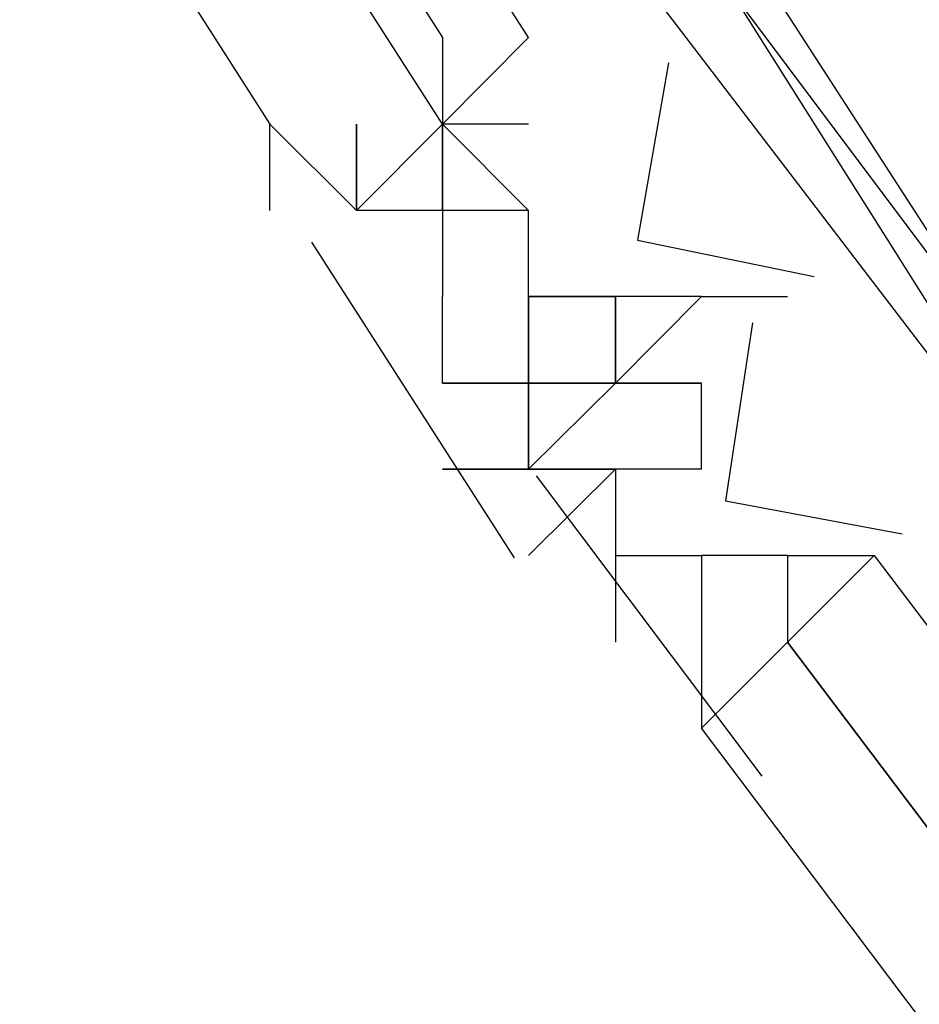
# Model space of a CAD drawing. Header units: feet. Extents: x -79 to 198, y -22 to 181.
# Tile 37 of 256: x 25.255 to 25.394, y 25.068 to 25.221. Entities that reach past the tile are written whole.
import ezdxf

# ---------------------------------------------------------------- set-up
doc = ezdxf.new("R2010")
doc.units = ezdxf.units.FT
doc.layers.add('A-LINEA', color=7, linetype='CONTINUOUS')

msp = doc.modelspace()

# ---------------------------------------------------------------- linework, layer by layer
at = {"layer": 'A-LINEA'}
for p, q in [((25.32, 25.2178), (25.32, 25.2178)), ((25.32, 25.2178), (25.32, 25.2178)), ((25.3333, 25.2178), (25.3333, 25.2178)), ((25.3333, 25.2178), (25.3333, 25.2178)), ((25.3333, 25.2178), (25.3333, 25.2178)), ((25.3333, 25.2178), (25.3333, 25.2178)), ((25.3333, 25.2178), (25.3333, 25.2178)), ((25.3333, 25.2178), (25.3333, 25.2178)), ((25.3333, 25.2178), (25.3333, 25.2178)), ((25.3333, 25.2178), (25.3333, 25.2178)), ((25.3333, 25.2178), (25.3333, 25.2178)), ((25.3333, 25.2178), (25.3333, 25.2178)), ((25.3333, 25.2178), (25.3333, 25.2178)), ((25.3333, 25.2178), (25.3333, 25.2178)), ((25.3333, 25.2178), (25.3333, 25.2178)), ((25.3333, 25.2178), (25.3333, 25.2178)), ((25.3333, 25.2178), (25.3333, 25.2178)), ((25.3333, 25.2178), (25.3333, 25.2178)), ((25.3333, 25.2178), (25.3333, 25.2178)), ((25.3333, 25.2178), (25.3333, 25.2178)), ((25.2933, 25.1911), (25.2933, 25.2044)), ((25.2933, 25.1911), (25.2933, 25.2044)), ((25.3067, 25.2044), (25.3067, 25.1911)), ((25.3067, 25.2044), (25.3067, 25.2044)), ((25.3067, 25.2044), (25.3067, 25.2044)), ((25.3067, 25.2044), (25.3067, 25.2044)), ((25.3067, 25.2044), (25.3067, 25.2044)), ((25.3067, 25.2044), (25.3067, 25.2044)), ((25.3067, 25.1911), (25.3067, 25.2044)), ((25.3067, 25.2044), (25.3067, 25.2044)), ((25.3067, 25.2044), (25.3067, 25.2044)), ((25.3067, 25.2044), (25.3067, 25.1911)), ((25.3067, 25.2044), (25.3067, 25.2044)), ((25.3067, 25.2044), (25.3067, 25.2044)), ((25.3067, 25.2044), (25.3067, 25.2044)), ((25.3067, 25.2044), (25.3067, 25.2044)), ((25.3067, 25.2044), (25.3067, 25.2044)), ((25.3067, 25.1911), (25.3067, 25.2044)), ((25.3067, 25.2044), (25.3067, 25.2044)), ((25.3067, 25.2044), (25.3067, 25.2044)), ((25.32, 25.2044), (25.32, 25.2044)), ((25.32, 25.2044), (25.32, 25.2044)), ((25.3333, 25.2044), (25.32, 25.2044)), ((25.3333, 25.2044), (25.32, 25.2044)), ((25.32, 25.2044), (25.32, 25.2044)), ((25.32, 25.2044), (25.32, 25.2044)), ((25.32, 25.2044), (25.32, 25.2044)), ((25.32, 25.2044), (25.32, 25.2044)), ((25.3333, 25.1911), (25.32, 25.2044)), ((25.32, 25.2044), (25.32, 25.2044)), ((25.32, 25.2044), (25.32, 25.2044)), ((25.32, 25.2044), (25.32, 25.1911)), ((25.32, 25.2044), (25.32, 25.2044)), ((25.32, 25.2044), (25.32, 25.2044)), ((25.32, 25.2044), (25.32, 25.1911)), ((25.32, 25.2044), (25.32, 25.1911)), ((25.32, 25.2044), (25.32, 25.2044)), ((25.32, 25.2044), (25.32, 25.2044)), ((25.32, 25.2044), (25.32, 25.2044)), ((25.32, 25.2044), (25.32, 25.2044)), ((25.3333, 25.2044), (25.32, 25.2044)), ((25.3333, 25.2044), (25.32, 25.2044)), ((25.32, 25.2044), (25.32, 25.2044)), ((25.32, 25.2044), (25.32, 25.2044)), ((25.32, 25.2044), (25.32, 25.2044)), ((25.32, 25.2044), (25.32, 25.2044)), ((25.3333, 25.1911), (25.32, 25.2044)), ((25.32, 25.2044), (25.32, 25.2044)), ((25.32, 25.2044), (25.32, 25.2044)), ((25.32, 25.2044), (25.32, 25.1911)), ((25.32, 25.2044), (25.32, 25.2044)), ((25.32, 25.2044), (25.32, 25.2044)), ((25.32, 25.2044), (25.32, 25.1911)), ((25.32, 25.2044), (25.32, 25.1911)), ((25.32, 25.2044), (25.32, 25.2044)), ((25.32, 25.2044), (25.32, 25.2044)), ((25.3333, 25.2044), (25.3333, 25.2044)), ((25.3333, 25.2044), (25.3333, 25.2044)), ((25.3333, 25.2044), (25.3333, 25.2044)), ((25.3333, 25.2044), (25.3333, 25.2044)), ((25.3333, 25.2044), (25.3333, 25.2044)), ((25.3333, 25.2044), (25.3333, 25.2044)), ((25.3333, 25.2044), (25.3333, 25.2044)), ((25.3333, 25.2044), (25.3333, 25.2044)), ((25.3333, 25.2044), (25.3333, 25.2044)), ((25.3333, 25.2044), (25.3333, 25.2044)), ((25.3333, 25.2044), (25.3333, 25.2044)), ((25.3333, 25.2044), (25.3333, 25.2044)), ((25.3333, 25.2044), (25.3333, 25.2044)), ((25.3333, 25.2044), (25.3333, 25.2044)), ((25.3333, 25.2044), (25.3333, 25.2044)), ((25.3333, 25.2044), (25.3333, 25.2044)), ((25.3333, 25.2044), (25.3333, 25.2044)), ((25.3333, 25.2044), (25.3333, 25.2044)), ((25.2933, 25.1911), (25.2933, 25.1911)), ((25.2933, 25.1911), (25.2933, 25.1911)), ((25.3067, 25.1911), (25.3067, 25.1911)), ((25.32, 25.1911), (25.3067, 25.1911)), ((25.32, 25.1911), (25.3067, 25.1911)), ((25.3067, 25.1911), (25.3067, 25.1911)), ((25.3067, 25.1911), (25.3067, 25.1911)), ((25.3067, 25.1911), (25.3067, 25.1911)), ((25.3067, 25.1911), (25.3067, 25.1911)), ((25.3067, 25.1911), (25.3067, 25.1911)), ((25.3067, 25.1911), (25.3067, 25.1911)), ((25.3067, 25.1911), (25.3067, 25.1911)), ((25.3067, 25.1911), (25.3067, 25.1911)), ((25.3067, 25.1911), (25.3067, 25.1911)), ((25.3067, 25.1911), (25.3067, 25.1911)), ((25.3067, 25.1911), (25.3067, 25.1911)), ((25.3067, 25.1911), (25.3067, 25.1911)), ((25.32, 25.1911), (25.3067, 25.1911)), ((25.32, 25.1911), (25.3067, 25.1911)), ((25.3067, 25.1911), (25.3067, 25.1911)), ((25.3067, 25.1911), (25.3067, 25.1911)), ((25.3067, 25.1911), (25.3067, 25.1911)), ((25.3067, 25.1911), (25.3067, 25.1911)), ((25.3067, 25.1911), (25.3067, 25.1911)), ((25.3067, 25.1911), (25.3067, 25.1911)), ((25.3067, 25.1911), (25.3067, 25.1911)), ((25.3067, 25.1911), (25.3067, 25.1911)), ((25.3067, 25.1911), (25.3067, 25.1911)), ((25.3067, 25.1911), (25.3067, 25.1911)), ((25.3067, 25.1911), (25.3067, 25.1911)), ((25.32, 25.1911), (25.32, 25.1911)), ((25.32, 25.1911), (25.32, 25.1778)), ((25.3333, 25.1911), (25.32, 25.1911)), ((25.32, 25.1911), (25.32, 25.1911)), ((25.32, 25.1911), (25.32, 25.1911)), ((25.32, 25.1911), (25.32, 25.1911)), ((25.32, 25.1911), (25.32, 25.1911)), ((25.32, 25.1911), (25.32, 25.1911)), ((25.32, 25.1911), (25.32, 25.1911)), ((25.32, 25.1911), (25.32, 25.1911)), ((25.32, 25.1911), (25.32, 25.1911)), ((25.32, 25.1911), (25.32, 25.1911)), ((25.32, 25.1911), (25.32, 25.1911)), ((25.32, 25.1911), (25.32, 25.1911)), ((25.32, 25.1911), (25.32, 25.1911)), ((25.32, 25.1911), (25.32, 25.1911)), ((25.32, 25.1911), (25.32, 25.1911)), ((25.32, 25.1911), (25.32, 25.1911)), ((25.3333, 25.1911), (25.32, 25.1911)), ((25.3333, 25.1911), (25.32, 25.1911)), ((25.32, 25.1911), (25.32, 25.1911)), ((25.32, 25.1911), (25.32, 25.1911)), ((25.32, 25.1911), (25.32, 25.1911)), ((25.32, 25.1911), (25.32, 25.1911)), ((25.32, 25.1911), (25.32, 25.1911)), ((25.32, 25.1911), (25.32, 25.1911)), ((25.32, 25.1911), (25.32, 25.1778)), ((25.3333, 25.1911), (25.32, 25.1911)), ((25.32, 25.1911), (25.32, 25.1911)), ((25.32, 25.1911), (25.32, 25.1911)), ((25.32, 25.1911), (25.32, 25.1911)), ((25.32, 25.1911), (25.32, 25.1911)), ((25.32, 25.1911), (25.32, 25.1911)), ((25.32, 25.1911), (25.32, 25.1911)), ((25.32, 25.1911), (25.32, 25.1911)), ((25.32, 25.1911), (25.32, 25.1911)), ((25.32, 25.1911), (25.32, 25.1911)), ((25.32, 25.1911), (25.32, 25.1911)), ((25.32, 25.1911), (25.32, 25.1911)), ((25.32, 25.1911), (25.32, 25.1911)), ((25.32, 25.1911), (25.32, 25.1911)), ((25.32, 25.1911), (25.32, 25.1911)), ((25.32, 25.1911), (25.32, 25.1911)), ((25.3333, 25.1911), (25.32, 25.1911)), ((25.3333, 25.1911), (25.32, 25.1911)), ((25.32, 25.1911), (25.32, 25.1911)), ((25.32, 25.1911), (25.32, 25.1911)), ((25.32, 25.1911), (25.32, 25.1911)), ((25.32, 25.1911), (25.32, 25.1911)), ((25.32, 25.1911), (25.32, 25.1911)), ((25.3333, 25.1911), (25.3333, 25.1911)), ((25.3333, 25.1911), (25.3333, 25.1911)), ((25.3333, 25.1911), (25.3333, 25.1911)), ((25.3333, 25.1911), (25.3333, 25.1911)), ((25.3333, 25.1911), (25.3333, 25.1911)), ((25.3333, 25.1778), (25.3333, 25.1911)), ((25.3333, 25.1911), (25.3333, 25.1911)), ((25.3333, 25.1911), (25.3333, 25.1911)), ((25.3333, 25.1911), (25.3333, 25.1911)), ((25.3333, 25.1911), (25.3333, 25.1911)), ((25.3333, 25.1911), (25.3333, 25.1911)), ((25.3333, 25.1911), (25.3333, 25.1911)), ((25.3333, 25.1911), (25.3333, 25.1911)), ((25.3333, 25.1778), (25.3333, 25.1911)), ((25.3333, 25.1911), (25.3333, 25.1911)), ((25.3333, 25.1911), (25.3333, 25.1911)), ((25.3311, 25.1374), (25.2998, 25.1862)), ((25.3311, 25.1374), (25.2998, 25.1862)), ((25.3067, 25.1778), (25.3067, 25.1778)), ((25.3067, 25.1778), (25.3067, 25.1778)), ((25.32, 25.1778), (25.32, 25.1778)), ((25.32, 25.1778), (25.32, 25.1778)), ((25.32, 25.1778), (25.32, 25.1778)), ((25.32, 25.1778), (25.32, 25.1778)), ((25.32, 25.1778), (25.32, 25.1778)), ((25.32, 25.1778), (25.32, 25.1778)), ((25.32, 25.1778), (25.32, 25.1778)), ((25.32, 25.1778), (25.32, 25.1778)), ((25.32, 25.1778), (25.32, 25.1778)), ((25.32, 25.1778), (25.32, 25.1778)), ((25.32, 25.1778), (25.32, 25.1778)), ((25.32, 25.1778), (25.32, 25.1778)), ((25.32, 25.1778), (25.32, 25.1778)), ((25.32, 25.1778), (25.32, 25.1778)), ((25.32, 25.1778), (25.32, 25.1778)), ((25.32, 25.1778), (25.32, 25.1778)), ((25.32, 25.1778), (25.32, 25.1778)), ((25.32, 25.1644), (25.32, 25.1778)), ((25.32, 25.1778), (25.32, 25.1778)), ((25.32, 25.1778), (25.32, 25.1778)), ((25.32, 25.1644), (25.32, 25.1778)), ((25.32, 25.1778), (25.32, 25.1778)), ((25.32, 25.1778), (25.32, 25.1778)), ((25.32, 25.1778), (25.32, 25.1778)), ((25.32, 25.1778), (25.32, 25.1778)), ((25.32, 25.1778), (25.32, 25.1778)), ((25.32, 25.1778), (25.32, 25.1778)), ((25.32, 25.1778), (25.32, 25.1778)), ((25.32, 25.1778), (25.32, 25.1778)), ((25.32, 25.1778), (25.32, 25.1778)), ((25.32, 25.1778), (25.32, 25.1778)), ((25.32, 25.1778), (25.32, 25.1778)), ((25.32, 25.1778), (25.32, 25.1778)), ((25.32, 25.1778), (25.32, 25.1778)), ((25.32, 25.1778), (25.32, 25.1778)), ((25.32, 25.1778), (25.32, 25.1778)), ((25.32, 25.1778), (25.32, 25.1778)), ((25.32, 25.1778), (25.32, 25.1778)), ((25.32, 25.1778), (25.32, 25.1778)), ((25.32, 25.1778), (25.32, 25.1778)), ((25.32, 25.1778), (25.32, 25.1778)), ((25.32, 25.1778), (25.32, 25.1778)), ((25.32, 25.1778), (25.32, 25.1778)), ((25.32, 25.1778), (25.32, 25.1778)), ((25.32, 25.1778), (25.32, 25.1778)), ((25.32, 25.1778), (25.32, 25.1778)), ((25.32, 25.1778), (25.32, 25.1778)), ((25.32, 25.1778), (25.32, 25.1778)), ((25.32, 25.1778), (25.32, 25.1778)), ((25.32, 25.1778), (25.32, 25.1778)), ((25.32, 25.1778), (25.32, 25.1778)), ((25.32, 25.1778), (25.32, 25.1778)), ((25.32, 25.1778), (25.32, 25.1778)), ((25.32, 25.1778), (25.32, 25.1778)), ((25.32, 25.1644), (25.32, 25.1778)), ((25.32, 25.1778), (25.32, 25.1778)), ((25.32, 25.1778), (25.32, 25.1778)), ((25.32, 25.1644), (25.32, 25.1778)), ((25.32, 25.1778), (25.32, 25.1778)), ((25.32, 25.1778), (25.32, 25.1778)), ((25.32, 25.1778), (25.32, 25.1778)), ((25.32, 25.1778), (25.32, 25.1778)), ((25.32, 25.1778), (25.32, 25.1778)), ((25.32, 25.1778), (25.32, 25.1778)), ((25.32, 25.1778), (25.32, 25.1778)), ((25.32, 25.1778), (25.32, 25.1778)), ((25.32, 25.1778), (25.32, 25.1778)), ((25.32, 25.1778), (25.32, 25.1778)), ((25.32, 25.1778), (25.32, 25.1778)), ((25.32, 25.1778), (25.32, 25.1778)), ((25.32, 25.1778), (25.32, 25.1778)), ((25.32, 25.1778), (25.32, 25.1778)), ((25.32, 25.1778), (25.32, 25.1778)), ((25.32, 25.1778), (25.32, 25.1778)), ((25.3333, 25.1778), (25.3333, 25.1778)), ((25.3333, 25.1778), (25.3333, 25.1644)), ((25.3467, 25.1778), (25.3333, 25.1778)), ((25.3333, 25.1778), (25.3333, 25.1778)), ((25.3333, 25.1778), (25.3333, 25.1778)), ((25.3333, 25.1778), (25.3333, 25.1778)), ((25.3333, 25.1778), (25.3333, 25.1778)), ((25.3333, 25.1778), (25.3333, 25.1778)), ((25.3333, 25.1778), (25.3333, 25.1778)), ((25.3333, 25.1778), (25.3333, 25.1778)), ((25.3333, 25.1778), (25.3333, 25.1778)), ((25.3333, 25.1778), (25.3333, 25.1778)), ((25.3333, 25.1778), (25.3333, 25.1778)), ((25.3333, 25.1778), (25.3333, 25.1778)), ((25.3333, 25.1778), (25.3333, 25.1778)), ((25.3333, 25.1778), (25.3333, 25.1778)), ((25.3333, 25.1644), (25.3333, 25.1778)), ((25.3333, 25.1778), (25.3333, 25.1778)), ((25.3333, 25.1778), (25.3333, 25.1778)), ((25.3333, 25.1778), (25.3333, 25.1778)), ((25.3333, 25.1778), (25.3333, 25.1778)), ((25.3333, 25.1778), (25.3467, 25.1778)), ((25.3333, 25.1778), (25.3467, 25.1778)), ((25.3333, 25.1778), (25.3467, 25.1778)), ((25.3333, 25.1778), (25.3333, 25.1778)), ((25.3333, 25.1778), (25.3333, 25.1778)), ((25.3333, 25.1778), (25.3333, 25.1778)), ((25.3333, 25.1778), (25.3333, 25.1778)), ((25.3333, 25.1778), (25.3333, 25.1778)), ((25.3333, 25.1778), (25.3333, 25.1778)), ((25.3333, 25.1778), (25.3333, 25.1778)), ((25.3333, 25.1778), (25.3333, 25.1644)), ((25.3467, 25.1778), (25.3333, 25.1778)), ((25.3333, 25.1778), (25.3333, 25.1778)), ((25.3333, 25.1778), (25.3333, 25.1778)), ((25.3333, 25.1778), (25.3333, 25.1778)), ((25.3333, 25.1778), (25.3333, 25.1778)), ((25.3333, 25.1778), (25.3333, 25.1778)), ((25.3333, 25.1778), (25.3333, 25.1778)), ((25.3333, 25.1778), (25.3333, 25.1778)), ((25.3333, 25.1778), (25.3333, 25.1778)), ((25.3333, 25.1778), (25.3333, 25.1778)), ((25.3333, 25.1778), (25.3333, 25.1778)), ((25.3333, 25.1778), (25.3333, 25.1778)), ((25.3333, 25.1778), (25.3333, 25.1778)), ((25.3333, 25.1778), (25.3333, 25.1778)), ((25.3333, 25.1644), (25.3333, 25.1778)), ((25.3333, 25.1778), (25.3333, 25.1778)), ((25.3333, 25.1778), (25.3333, 25.1778)), ((25.3333, 25.1778), (25.3333, 25.1778)), ((25.3333, 25.1778), (25.3333, 25.1778)), ((25.3333, 25.1778), (25.3467, 25.1778)), ((25.3333, 25.1778), (25.3467, 25.1778)), ((25.3333, 25.1778), (25.3467, 25.1778)), ((25.3333, 25.1778), (25.3333, 25.1778)), ((25.3333, 25.1778), (25.3333, 25.1778)), ((25.3333, 25.1778), (25.3333, 25.1778)), ((25.3333, 25.1778), (25.3333, 25.1778)), ((25.3333, 25.1778), (25.3333, 25.1778)), ((25.3333, 25.1778), (25.3333, 25.1778)), ((25.3467, 25.1778), (25.3467, 25.1644)), ((25.3467, 25.1778), (25.3467, 25.1778)), ((25.3467, 25.1778), (25.3467, 25.1778)), ((25.3467, 25.1778), (25.3467, 25.1778)), ((25.3467, 25.1778), (25.3467, 25.1778)), ((25.3467, 25.1778), (25.3467, 25.1778)), ((25.3467, 25.1644), (25.3467, 25.1778)), ((25.3467, 25.1778), (25.3467, 25.1778)), ((25.3467, 25.1778), (25.3467, 25.1778)), ((25.36, 25.1778), (25.3467, 25.1778)), ((25.3467, 25.1778), (25.3467, 25.1778)), ((25.3467, 25.1778), (25.3467, 25.1778)), ((25.3467, 25.1778), (25.3467, 25.1778)), ((25.3467, 25.1778), (25.3467, 25.1778)), ((25.3467, 25.1778), (25.3467, 25.1778)), ((25.3467, 25.1644), (25.3467, 25.1778)), ((25.36, 25.1778), (25.3467, 25.1778)), ((25.3467, 25.1778), (25.3467, 25.1778)), ((25.3467, 25.1778), (25.3467, 25.1778)), ((25.3467, 25.1778), (25.3467, 25.1778)), ((25.3467, 25.1778), (25.3467, 25.1778)), ((25.3467, 25.1778), (25.3467, 25.1778)), ((25.3467, 25.1778), (25.3467, 25.1778)), ((25.3467, 25.1778), (25.3467, 25.1644)), ((25.3467, 25.1778), (25.3467, 25.1778)), ((25.3467, 25.1778), (25.3467, 25.1778)), ((25.3467, 25.1778), (25.3467, 25.1778)), ((25.3467, 25.1778), (25.3467, 25.1778)), ((25.3467, 25.1778), (25.3467, 25.1778)), ((25.3467, 25.1644), (25.3467, 25.1778)), ((25.3467, 25.1778), (25.3467, 25.1778)), ((25.3467, 25.1778), (25.3467, 25.1778)), ((25.36, 25.1778), (25.3467, 25.1778)), ((25.3467, 25.1778), (25.3467, 25.1778)), ((25.3467, 25.1778), (25.3467, 25.1778)), ((25.3467, 25.1778), (25.3467, 25.1778)), ((25.3467, 25.1778), (25.3467, 25.1778)), ((25.3467, 25.1778), (25.3467, 25.1778)), ((25.3467, 25.1644), (25.3467, 25.1778)), ((25.36, 25.1778), (25.3467, 25.1778)), ((25.3467, 25.1778), (25.3467, 25.1778)), ((25.3467, 25.1778), (25.3467, 25.1778)), ((25.3467, 25.1778), (25.3467, 25.1778)), ((25.3467, 25.1778), (25.3467, 25.1778)), ((25.3467, 25.1778), (25.3467, 25.1778)), ((25.3467, 25.1778), (25.3467, 25.1778)), ((25.36, 25.1778), (25.36, 25.1778)), ((25.36, 25.1778), (25.36, 25.1778)), ((25.36, 25.1778), (25.36, 25.1778)), ((25.36, 25.1778), (25.36, 25.1778)), ((25.36, 25.1778), (25.36, 25.1778)), ((25.36, 25.1778), (25.36, 25.1778)), ((25.36, 25.1778), (25.36, 25.1778)), ((25.36, 25.1778), (25.36, 25.1778)), ((25.36, 25.1778), (25.36, 25.1778)), ((25.36, 25.1778), (25.36, 25.1778)), ((25.36, 25.1778), (25.36, 25.1778)), ((25.36, 25.1778), (25.36, 25.1778)), ((25.36, 25.1778), (25.36, 25.1778)), ((25.36, 25.1778), (25.36, 25.1778)), ((25.36, 25.1778), (25.36, 25.1778)), ((25.36, 25.1778), (25.36, 25.1778)), ((25.36, 25.1778), (25.36, 25.1778)), ((25.36, 25.1778), (25.36, 25.1778)), ((25.36, 25.1778), (25.36, 25.1778)), ((25.36, 25.1778), (25.36, 25.1778)), ((25.36, 25.1778), (25.36, 25.1778)), ((25.36, 25.1778), (25.36, 25.1778)), ((25.36, 25.1778), (25.36, 25.1778)), ((25.36, 25.1778), (25.36, 25.1778)), ((25.36, 25.1778), (25.36, 25.1778)), ((25.36, 25.1778), (25.36, 25.1778)), ((25.36, 25.1778), (25.36, 25.1778)), ((25.36, 25.1778), (25.36, 25.1778)), ((25.36, 25.1778), (25.36, 25.1778)), ((25.36, 25.1778), (25.36, 25.1778)), ((25.36, 25.1778), (25.36, 25.1778)), ((25.36, 25.1778), (25.36, 25.1778)), ((25.36, 25.1778), (25.36, 25.1778)), ((25.36, 25.1778), (25.36, 25.1778)), ((25.36, 25.1778), (25.36, 25.1778)), ((25.36, 25.1778), (25.36, 25.1778)), ((25.32, 25.1644), (25.32, 25.1644)), ((25.3333, 25.1644), (25.32, 25.1644)), ((25.32, 25.1644), (25.32, 25.1644)), ((25.32, 25.1644), (25.32, 25.1644)), ((25.32, 25.1644), (25.32, 25.1644)), ((25.3333, 25.1644), (25.32, 25.1644)), ((25.3333, 25.1644), (25.32, 25.1644)), ((25.3333, 25.1644), (25.32, 25.1644)), ((25.3333, 25.1644), (25.32, 25.1644)), ((25.32, 25.1644), (25.3333, 25.1644)), ((25.32, 25.1644), (25.3333, 25.1644)), ((25.32, 25.1644), (25.3333, 25.1644)), ((25.32, 25.1644), (25.32, 25.1644)), ((25.32, 25.1644), (25.32, 25.1644)), ((25.32, 25.1644), (25.32, 25.1644)), ((25.32, 25.1644), (25.32, 25.1644)), ((25.32, 25.1644), (25.32, 25.1644)), ((25.32, 25.1644), (25.32, 25.1644)), ((25.3333, 25.1644), (25.32, 25.1644)), ((25.32, 25.1644), (25.32, 25.1644)), ((25.32, 25.1644), (25.32, 25.1644)), ((25.32, 25.1644), (25.32, 25.1644)), ((25.3333, 25.1644), (25.32, 25.1644)), ((25.3333, 25.1644), (25.32, 25.1644)), ((25.3333, 25.1644), (25.32, 25.1644)), ((25.3333, 25.1644), (25.32, 25.1644)), ((25.32, 25.1644), (25.3333, 25.1644)), ((25.32, 25.1644), (25.3333, 25.1644)), ((25.32, 25.1644), (25.3333, 25.1644)), ((25.32, 25.1644), (25.32, 25.1644)), ((25.32, 25.1644), (25.32, 25.1644)), ((25.32, 25.1644), (25.32, 25.1644)), ((25.32, 25.1644), (25.32, 25.1644)), ((25.32, 25.1644), (25.32, 25.1644)), ((25.3467, 25.1644), (25.3333, 25.1644)), ((25.3333, 25.1644), (25.3333, 25.1644)), ((25.3333, 25.1644), (25.3333, 25.1644)), ((25.3333, 25.1644), (25.3333, 25.1644)), ((25.3333, 25.1644), (25.3333, 25.1644)), ((25.3333, 25.1644), (25.3333, 25.1644)), ((25.3333, 25.1644), (25.3467, 25.1644)), ((25.3467, 25.1644), (25.3333, 25.1644)), ((25.3333, 25.1644), (25.3333, 25.1644)), ((25.3333, 25.1644), (25.3333, 25.1644)), ((25.3333, 25.1644), (25.3333, 25.1511)), ((25.3333, 25.1644), (25.3333, 25.1644)), ((25.3467, 25.1644), (25.3333, 25.1644)), ((25.3333, 25.1644), (25.3333, 25.1644)), ((25.3333, 25.1644), (25.3333, 25.1644)), ((25.3333, 25.1644), (25.3333, 25.1644)), ((25.3333, 25.1644), (25.3333, 25.1644)), ((25.3333, 25.1644), (25.3333, 25.1644)), ((25.3333, 25.1644), (25.3333, 25.1644)), ((25.3333, 25.1644), (25.3333, 25.1644)), ((25.3333, 25.1644), (25.3333, 25.1644)), ((25.3333, 25.1644), (25.3467, 25.1644)), ((25.3333, 25.1644), (25.3333, 25.1644)), ((25.3333, 25.1644), (25.3333, 25.1644)), ((25.3333, 25.1644), (25.3333, 25.1644)), ((25.3333, 25.1644), (25.3333, 25.1644)), ((25.3333, 25.1644), (25.3333, 25.1644)), ((25.3333, 25.1644), (25.3333, 25.1644)), ((25.3333, 25.1644), (25.3333, 25.1644)), ((25.3467, 25.1644), (25.3333, 25.1644)), ((25.3333, 25.1644), (25.3333, 25.1644)), ((25.3333, 25.1644), (25.3333, 25.1644)), ((25.3333, 25.1644), (25.3333, 25.1644)), ((25.3333, 25.1644), (25.3333, 25.1644)), ((25.3333, 25.1644), (25.3333, 25.1644)), ((25.3333, 25.1644), (25.3467, 25.1644)), ((25.3467, 25.1644), (25.3333, 25.1644)), ((25.3333, 25.1644), (25.3333, 25.1644)), ((25.3333, 25.1644), (25.3333, 25.1644)), ((25.3333, 25.1644), (25.3333, 25.1511)), ((25.3333, 25.1644), (25.3333, 25.1644)), ((25.3467, 25.1644), (25.3333, 25.1644)), ((25.3333, 25.1644), (25.3333, 25.1644)), ((25.3333, 25.1644), (25.3333, 25.1644)), ((25.3333, 25.1644), (25.3333, 25.1644)), ((25.3333, 25.1644), (25.3333, 25.1644)), ((25.3333, 25.1644), (25.3333, 25.1644)), ((25.3333, 25.1644), (25.3333, 25.1644)), ((25.3333, 25.1644), (25.3333, 25.1644)), ((25.3333, 25.1644), (25.3333, 25.1644)), ((25.3333, 25.1644), (25.3467, 25.1644)), ((25.3333, 25.1644), (25.3333, 25.1644)), ((25.3333, 25.1644), (25.3333, 25.1644)), ((25.3333, 25.1644), (25.3333, 25.1644)), ((25.3333, 25.1644), (25.3333, 25.1644)), ((25.3333, 25.1644), (25.3333, 25.1644)), ((25.3333, 25.1644), (25.3333, 25.1644)), ((25.3333, 25.1644), (25.3333, 25.1644)), ((25.3467, 25.1644), (25.3467, 25.1644)), ((25.3467, 25.1644), (25.3467, 25.1644)), ((25.3467, 25.1644), (25.3467, 25.1644)), ((25.3467, 25.1644), (25.3467, 25.1644)), ((25.3467, 25.1644), (25.3467, 25.1644)), ((25.3467, 25.1644), (25.3467, 25.1644)), ((25.3467, 25.1644), (25.3467, 25.1644)), ((25.3467, 25.1644), (25.3467, 25.1644)), ((25.3467, 25.1644), (25.3467, 25.1644)), ((25.3467, 25.1644), (25.3467, 25.1644)), ((25.3467, 25.1644), (25.3467, 25.1644)), ((25.3467, 25.1644), (25.3467, 25.1644)), ((25.3467, 25.1644), (25.3467, 25.1644)), ((25.3467, 25.1644), (25.3467, 25.1644)), ((25.3467, 25.1644), (25.36, 25.1644)), ((25.3467, 25.1644), (25.3467, 25.1644)), ((25.3467, 25.1644), (25.3467, 25.1644)), ((25.3467, 25.1644), (25.3467, 25.1644)), ((25.3467, 25.1644), (25.3467, 25.1644)), ((25.3467, 25.1644), (25.3467, 25.1644)), ((25.3467, 25.1644), (25.3467, 25.1644)), ((25.3467, 25.1644), (25.3467, 25.1644)), ((25.3467, 25.1644), (25.3467, 25.1644)), ((25.3467, 25.1644), (25.3467, 25.1644)), ((25.3467, 25.1644), (25.3467, 25.1644)), ((25.3467, 25.1644), (25.3467, 25.1644)), ((25.3467, 25.1644), (25.3467, 25.1644)), ((25.3467, 25.1644), (25.3467, 25.1644)), ((25.3467, 25.1644), (25.3467, 25.1644)), ((25.3467, 25.1644), (25.3467, 25.1644)), ((25.3467, 25.1644), (25.3467, 25.1644)), ((25.3467, 25.1644), (25.3467, 25.1644)), ((25.3467, 25.1644), (25.3467, 25.1644)), ((25.3467, 25.1644), (25.3467, 25.1644)), ((25.3467, 25.1644), (25.3467, 25.1644)), ((25.3467, 25.1644), (25.3467, 25.1644)), ((25.3467, 25.1644), (25.3467, 25.1644)), ((25.3467, 25.1644), (25.3467, 25.1644)), ((25.3467, 25.1644), (25.3467, 25.1644)), ((25.3467, 25.1644), (25.3467, 25.1644)), ((25.3467, 25.1644), (25.3467, 25.1644)), ((25.3467, 25.1644), (25.3467, 25.1644)), ((25.3467, 25.1644), (25.3467, 25.1644)), ((25.3467, 25.1644), (25.3467, 25.1644)), ((25.3467, 25.1644), (25.3467, 25.1644)), ((25.3467, 25.1644), (25.3467, 25.1644)), ((25.3467, 25.1644), (25.3467, 25.1644)), ((25.3467, 25.1644), (25.3467, 25.1644)), ((25.3467, 25.1644), (25.3467, 25.1644)), ((25.3467, 25.1644), (25.3467, 25.1644)), ((25.3467, 25.1644), (25.3467, 25.1644)), ((25.3467, 25.1644), (25.3467, 25.1644)), ((25.3467, 25.1644), (25.3467, 25.1644)), ((25.3467, 25.1644), (25.36, 25.1644)), ((25.3467, 25.1644), (25.3467, 25.1644)), ((25.3467, 25.1644), (25.3467, 25.1644)), ((25.3467, 25.1644), (25.3467, 25.1644)), ((25.3467, 25.1644), (25.3467, 25.1644)), ((25.3467, 25.1644), (25.3467, 25.1644)), ((25.3467, 25.1644), (25.3467, 25.1644)), ((25.3467, 25.1644), (25.3467, 25.1644)), ((25.3467, 25.1644), (25.3467, 25.1644)), ((25.3467, 25.1644), (25.3467, 25.1644)), ((25.3467, 25.1644), (25.3467, 25.1644)), ((25.3467, 25.1644), (25.3467, 25.1644)), ((25.3467, 25.1644), (25.3467, 25.1644)), ((25.3467, 25.1644), (25.3467, 25.1644)), ((25.3467, 25.1644), (25.3467, 25.1644)), ((25.3467, 25.1644), (25.3467, 25.1644)), ((25.3467, 25.1644), (25.3467, 25.1644)), ((25.3467, 25.1644), (25.3467, 25.1644)), ((25.3467, 25.1644), (25.3467, 25.1644)), ((25.3467, 25.1644), (25.3467, 25.1644)), ((25.3467, 25.1644), (25.3467, 25.1644)), ((25.3467, 25.1644), (25.3467, 25.1644)), ((25.3467, 25.1644), (25.3467, 25.1644)), ((25.3467, 25.1644), (25.3467, 25.1644)), ((25.3467, 25.1644), (25.3467, 25.1644)), ((25.36, 25.1644), (25.36, 25.1644)), ((25.36, 25.1644), (25.36, 25.1644)), ((25.36, 25.1644), (25.36, 25.1644)), ((25.36, 25.1644), (25.36, 25.1644)), ((25.36, 25.1644), (25.36, 25.1644)), ((25.36, 25.1644), (25.36, 25.1644)), ((25.36, 25.1511), (25.36, 25.1644)), ((25.36, 25.1644), (25.36, 25.1644)), ((25.36, 25.1644), (25.36, 25.1644)), ((25.36, 25.1644), (25.36, 25.1644)), ((25.36, 25.1644), (25.36, 25.1644)), ((25.36, 25.1644), (25.36, 25.1644)), ((25.36, 25.1644), (25.36, 25.1644)), ((25.36, 25.1511), (25.36, 25.1644)), ((25.32, 25.1511), (25.3333, 25.1511)), ((25.32, 25.1511), (25.3333, 25.1511)), ((25.3333, 25.1511), (25.32, 25.1511)), ((25.32, 25.1511), (25.32, 25.1511)), ((25.3333, 25.1511), (25.32, 25.1511)), ((25.32, 25.1511), (25.3333, 25.1511)), ((25.32, 25.1511), (25.3333, 25.1511)), ((25.3333, 25.1511), (25.32, 25.1511)), ((25.32, 25.1511), (25.32, 25.1511)), ((25.3333, 25.1511), (25.32, 25.1511)), ((25.3333, 25.1511), (25.3333, 25.1511)), ((25.3333, 25.1511), (25.3333, 25.1511)), ((25.3333, 25.1511), (25.3333, 25.1511)), ((25.3333, 25.1511), (25.3333, 25.1511)), ((25.3333, 25.1511), (25.3333, 25.1511)), ((25.3333, 25.1511), (25.3333, 25.1511)), ((25.3333, 25.1511), (25.3333, 25.1511)), ((25.3333, 25.1511), (25.3333, 25.1511)), ((25.3333, 25.1511), (25.3333, 25.1511)), ((25.3333, 25.1511), (25.3333, 25.1511)), ((25.3333, 25.1378), (25.3467, 25.1511)), ((25.3333, 25.1511), (25.3333, 25.1511)), ((25.3333, 25.1511), (25.3333, 25.1511)), ((25.3333, 25.1511), (25.3333, 25.1511)), ((25.3467, 25.1511), (25.3333, 25.1511)), ((25.3333, 25.1511), (25.3333, 25.1511)), ((25.3333, 25.1511), (25.3333, 25.1511)), ((25.3333, 25.1511), (25.3333, 25.1511)), ((25.3333, 25.1511), (25.3333, 25.1511)), ((25.3333, 25.1511), (25.3333, 25.1511)), ((25.3333, 25.1511), (25.3333, 25.1511)), ((25.3333, 25.1511), (25.3333, 25.1511)), ((25.3333, 25.1511), (25.3333, 25.1511)), ((25.3333, 25.1511), (25.3333, 25.1511)), ((25.3333, 25.1511), (25.3333, 25.1511)), ((25.3333, 25.1511), (25.3333, 25.1511)), ((25.3333, 25.1511), (25.3333, 25.1511)), ((25.3333, 25.1511), (25.3333, 25.1511)), ((25.3333, 25.1511), (25.3333, 25.1511)), ((25.3333, 25.1511), (25.3333, 25.1511)), ((25.3333, 25.1378), (25.3467, 25.1511)), ((25.3333, 25.1511), (25.3333, 25.1511)), ((25.3333, 25.1511), (25.3333, 25.1511)), ((25.3333, 25.1511), (25.3333, 25.1511)), ((25.3467, 25.1511), (25.3333, 25.1511)), ((25.3333, 25.1511), (25.3333, 25.1511)), ((25.3333, 25.1511), (25.3333, 25.1511)), ((25.3333, 25.1511), (25.3333, 25.1511)), ((25.3333, 25.1511), (25.3333, 25.1511)), ((25.3333, 25.1511), (25.3333, 25.1511)), ((25.3467, 25.1511), (25.3467, 25.1511)), ((25.3467, 25.1511), (25.3467, 25.1511)), ((25.3467, 25.1511), (25.3467, 25.1511)), ((25.3467, 25.1511), (25.3467, 25.1511)), ((25.3467, 25.1511), (25.3467, 25.1511)), ((25.3467, 25.1511), (25.3467, 25.1511)), ((25.3467, 25.1511), (25.3467, 25.1511)), ((25.3467, 25.1511), (25.3467, 25.1511)), ((25.3467, 25.1511), (25.3467, 25.1511)), ((25.3467, 25.1511), (25.3467, 25.1511)), ((25.3467, 25.1511), (25.3467, 25.1511)), ((25.3467, 25.1511), (25.3467, 25.1511)), ((25.3467, 25.1511), (25.3467, 25.1511)), ((25.3467, 25.1511), (25.3467, 25.1511)), ((25.3467, 25.1511), (25.3467, 25.1511)), ((25.3467, 25.1511), (25.3467, 25.1511)), ((25.3467, 25.1511), (25.3467, 25.1511)), ((25.3467, 25.1511), (25.3467, 25.1511)), ((25.3467, 25.1511), (25.3467, 25.1511)), ((25.3467, 25.1511), (25.3467, 25.1511)), ((25.3467, 25.1511), (25.3467, 25.1511)), ((25.3467, 25.1511), (25.3467, 25.1378)), ((25.36, 25.1511), (25.3467, 25.1511)), ((25.36, 25.1511), (25.3467, 25.1511)), ((25.3467, 25.1511), (25.3467, 25.1511)), ((25.3467, 25.1511), (25.3467, 25.1511)), ((25.3467, 25.1511), (25.3467, 25.1511)), ((25.3467, 25.1511), (25.3467, 25.1511)), ((25.3467, 25.1511), (25.3467, 25.1511)), ((25.3467, 25.1511), (25.3467, 25.1511)), ((25.3467, 25.1511), (25.3467, 25.1511)), ((25.3467, 25.1511), (25.3467, 25.1511)), ((25.3467, 25.1511), (25.3467, 25.1511)), ((25.3467, 25.1511), (25.3467, 25.1511)), ((25.3467, 25.1511), (25.3467, 25.1511)), ((25.3467, 25.1511), (25.3467, 25.1511)), ((25.3467, 25.1511), (25.3467, 25.1511)), ((25.3467, 25.1511), (25.3467, 25.1511)), ((25.3467, 25.1511), (25.3467, 25.1511)), ((25.3467, 25.1511), (25.3467, 25.1511)), ((25.3467, 25.1511), (25.3467, 25.1511)), ((25.3467, 25.1511), (25.3467, 25.1511)), ((25.3467, 25.1511), (25.3467, 25.1511)), ((25.3467, 25.1511), (25.3467, 25.1511)), ((25.3467, 25.1511), (25.3467, 25.1511)), ((25.3467, 25.1511), (25.3467, 25.1378)), ((25.36, 25.1511), (25.3467, 25.1511)), ((25.36, 25.1511), (25.3467, 25.1511)), ((25.36, 25.1511), (25.36, 25.1511)), ((25.36, 25.1511), (25.36, 25.1511)), ((25.36, 25.1511), (25.36, 25.1511)), ((25.36, 25.1511), (25.36, 25.1511)), ((25.36, 25.1511), (25.36, 25.1511)), ((25.36, 25.1511), (25.36, 25.1511)), ((25.36, 25.1511), (25.36, 25.1511)), ((25.36, 25.1511), (25.36, 25.1511)), ((25.36, 25.1511), (25.36, 25.1511)), ((25.36, 25.1511), (25.36, 25.1511)), ((25.36, 25.1511), (25.36, 25.1511)), ((25.36, 25.1511), (25.36, 25.1511)), ((25.36, 25.1511), (25.36, 25.1511)), ((25.36, 25.1511), (25.36, 25.1511)), ((25.36, 25.1511), (25.36, 25.1511)), ((25.36, 25.1511), (25.36, 25.1511)), ((25.36, 25.1511), (25.36, 25.1511)), ((25.36, 25.1511), (25.36, 25.1511)), ((25.36, 25.1511), (25.36, 25.1511)), ((25.36, 25.1511), (25.36, 25.1511)), ((25.36, 25.1511), (25.36, 25.1511)), ((25.36, 25.1511), (25.36, 25.1511)), ((25.36, 25.1511), (25.36, 25.1511)), ((25.36, 25.1511), (25.36, 25.1511)), ((25.36, 25.1511), (25.36, 25.1511)), ((25.36, 25.1511), (25.36, 25.1511)), ((25.36, 25.1511), (25.36, 25.1511)), ((25.36, 25.1511), (25.36, 25.1511)), ((25.36, 25.1511), (25.36, 25.1511)), ((25.36, 25.1511), (25.36, 25.1511)), ((25.36, 25.1511), (25.36, 25.1511)), ((25.36, 25.1511), (25.36, 25.1511)), ((25.36, 25.1511), (25.36, 25.1511)), ((25.36, 25.1511), (25.36, 25.1511)), ((25.3694, 25.1037), (25.3345, 25.1501)), ((25.3694, 25.1037), (25.3345, 25.1501)), ((25.3333, 25.1378), (25.3333, 25.1378)), ((25.3333, 25.1378), (25.3333, 25.1378)), ((25.3467, 25.1378), (25.3467, 25.1378)), ((25.3467, 25.1378), (25.3467, 25.1378)), ((25.3467, 25.1378), (25.36, 25.1378)), ((25.3467, 25.1378), (25.3467, 25.1244)), ((25.3467, 25.1378), (25.3467, 25.1378)), ((25.3467, 25.1378), (25.3467, 25.1378)), ((25.3467, 25.1378), (25.3467, 25.1378)), ((25.3467, 25.1378), (25.3467, 25.1378)), ((25.3467, 25.1378), (25.3467, 25.1378)), ((25.3467, 25.1378), (25.3467, 25.1378)), ((25.3467, 25.1378), (25.3467, 25.1378)), ((25.3467, 25.1378), (25.3467, 25.1378)), ((25.3467, 25.1378), (25.3467, 25.1378)), ((25.3467, 25.1378), (25.3467, 25.1378)), ((25.3467, 25.1378), (25.3467, 25.1378)), ((25.3467, 25.1378), (25.3467, 25.1378)), ((25.3467, 25.1378), (25.3467, 25.1378)), ((25.3467, 25.1378), (25.3467, 25.1378)), ((25.3467, 25.1378), (25.3467, 25.1378)), ((25.3467, 25.1378), (25.3467, 25.1378)), ((25.3467, 25.1378), (25.3467, 25.1378)), ((25.3467, 25.1378), (25.3467, 25.1378)), ((25.3467, 25.1378), (25.3467, 25.1378)), ((25.3467, 25.1378), (25.3467, 25.1378)), ((25.3467, 25.1378), (25.36, 25.1378)), ((25.3467, 25.1378), (25.3467, 25.1378)), ((25.3467, 25.1378), (25.3467, 25.1378)), ((25.3467, 25.1378), (25.3467, 25.1378)), ((25.3467, 25.1378), (25.3467, 25.1378)), ((25.3467, 25.1378), (25.3467, 25.1378)), ((25.3467, 25.1378), (25.3467, 25.1378)), ((25.3467, 25.1378), (25.3467, 25.1378)), ((25.3467, 25.1378), (25.3467, 25.1378)), ((25.3467, 25.1378), (25.3467, 25.1378)), ((25.3467, 25.1378), (25.3467, 25.1378)), ((25.3467, 25.1378), (25.36, 25.1378)), ((25.3467, 25.1378), (25.3467, 25.1244)), ((25.3467, 25.1378), (25.3467, 25.1378)), ((25.3467, 25.1378), (25.3467, 25.1378)), ((25.3467, 25.1378), (25.3467, 25.1378)), ((25.3467, 25.1378), (25.3467, 25.1378)), ((25.3467, 25.1378), (25.3467, 25.1378)), ((25.3467, 25.1378), (25.3467, 25.1378)), ((25.3467, 25.1378), (25.3467, 25.1378)), ((25.3467, 25.1378), (25.3467, 25.1378)), ((25.3467, 25.1378), (25.3467, 25.1378)), ((25.3467, 25.1378), (25.3467, 25.1378)), ((25.3467, 25.1378), (25.3467, 25.1378)), ((25.3467, 25.1378), (25.3467, 25.1378)), ((25.3467, 25.1378), (25.3467, 25.1378)), ((25.3467, 25.1378), (25.3467, 25.1378)), ((25.3467, 25.1378), (25.3467, 25.1378)), ((25.3467, 25.1378), (25.3467, 25.1378)), ((25.3467, 25.1378), (25.3467, 25.1378)), ((25.3467, 25.1378), (25.3467, 25.1378)), ((25.3467, 25.1378), (25.3467, 25.1378)), ((25.3467, 25.1378), (25.3467, 25.1378)), ((25.3467, 25.1378), (25.36, 25.1378)), ((25.3467, 25.1378), (25.3467, 25.1378)), ((25.3467, 25.1378), (25.3467, 25.1378)), ((25.3467, 25.1378), (25.3467, 25.1378)), ((25.3467, 25.1378), (25.3467, 25.1378)), ((25.3467, 25.1378), (25.3467, 25.1378)), ((25.3467, 25.1378), (25.3467, 25.1378)), ((25.3467, 25.1378), (25.3467, 25.1378)), ((25.3467, 25.1378), (25.3467, 25.1378)), ((25.36, 25.1378), (25.36, 25.1378)), ((25.36, 25.1378), (25.36, 25.1378)), ((25.36, 25.1378), (25.36, 25.1378)), ((25.36, 25.1378), (25.36, 25.1378)), ((25.36, 25.1378), (25.36, 25.1378)), ((25.36, 25.1378), (25.36, 25.1378)), ((25.36, 25.1378), (25.36, 25.1378)), ((25.36, 25.1378), (25.36, 25.1378)), ((25.36, 25.1378), (25.36, 25.1378)), ((25.36, 25.1378), (25.36, 25.1244)), ((25.36, 25.1378), (25.36, 25.1378)), ((25.36, 25.1378), (25.36, 25.1378)), ((25.36, 25.1378), (25.36, 25.1378)), ((25.36, 25.1378), (25.36, 25.1378)), ((25.36, 25.1378), (25.36, 25.1378)), ((25.36, 25.1378), (25.36, 25.1378)), ((25.36, 25.1378), (25.36, 25.1378)), ((25.36, 25.1378), (25.36, 25.1378)), ((25.36, 25.1378), (25.36, 25.1378)), ((25.36, 25.1378), (25.36, 25.1378)), ((25.36, 25.1378), (25.36, 25.1378)), ((25.36, 25.1378), (25.36, 25.1378)), ((25.36, 25.1378), (25.36, 25.1378)), ((25.36, 25.1378), (25.36, 25.1378)), ((25.36, 25.1378), (25.36, 25.1378)), ((25.36, 25.1378), (25.36, 25.1378)), ((25.36, 25.1378), (25.36, 25.1378)), ((25.36, 25.1378), (25.36, 25.1378)), ((25.3733, 25.1378), (25.36, 25.1378)), ((25.36, 25.1378), (25.36, 25.1378)), ((25.3733, 25.1378), (25.36, 25.1378)), ((25.36, 25.1378), (25.36, 25.1378)), ((25.36, 25.1378), (25.36, 25.1378)), ((25.36, 25.1378), (25.36, 25.1378)), ((25.36, 25.1378), (25.36, 25.1378)), ((25.36, 25.1378), (25.36, 25.1378)), ((25.36, 25.1378), (25.36, 25.1378)), ((25.36, 25.1378), (25.36, 25.1378)), ((25.36, 25.1378), (25.36, 25.1378)), ((25.36, 25.1378), (25.36, 25.1378)), ((25.36, 25.1378), (25.36, 25.1244)), ((25.36, 25.1378), (25.36, 25.1378)), ((25.36, 25.1378), (25.36, 25.1378)), ((25.36, 25.1378), (25.36, 25.1378)), ((25.36, 25.1378), (25.36, 25.1378)), ((25.36, 25.1378), (25.36, 25.1378)), ((25.36, 25.1378), (25.36, 25.1378)), ((25.36, 25.1378), (25.36, 25.1378)), ((25.36, 25.1378), (25.36, 25.1378)), ((25.36, 25.1378), (25.36, 25.1378)), ((25.36, 25.1378), (25.36, 25.1378)), ((25.36, 25.1378), (25.36, 25.1378)), ((25.36, 25.1378), (25.36, 25.1378)), ((25.36, 25.1378), (25.36, 25.1378)), ((25.36, 25.1378), (25.36, 25.1378)), ((25.36, 25.1378), (25.36, 25.1378)), ((25.36, 25.1378), (25.36, 25.1378)), ((25.36, 25.1378), (25.36, 25.1378)), ((25.36, 25.1378), (25.36, 25.1378)), ((25.3733, 25.1378), (25.36, 25.1378)), ((25.36, 25.1378), (25.36, 25.1378)), ((25.3733, 25.1378), (25.36, 25.1378)), ((25.3733, 25.1378), (25.3733, 25.1378)), ((25.3733, 25.1378), (25.3733, 25.1378)), ((25.3733, 25.1378), (25.3867, 25.1378)), ((25.3733, 25.1378), (25.3733, 25.1378)), ((25.3733, 25.1378), (25.3733, 25.1378)), ((25.3733, 25.1378), (25.3733, 25.1378)), ((25.3733, 25.1378), (25.3733, 25.1378)), ((25.3733, 25.1378), (25.3733, 25.1378)), ((25.3733, 25.1378), (25.3733, 25.1378)), ((25.3733, 25.1378), (25.3733, 25.1378)), ((25.3733, 25.1378), (25.3733, 25.1378)), ((25.3733, 25.1378), (25.3733, 25.1378)), ((25.3733, 25.1378), (25.3733, 25.1378)), ((25.3733, 25.1378), (25.3733, 25.1378)), ((25.3733, 25.1378), (25.3867, 25.1378)), ((25.3733, 25.1378), (25.3867, 25.1378)), ((25.3733, 25.1378), (25.3867, 25.1378)), ((25.3733, 25.1378), (25.3733, 25.1244)), ((25.3733, 25.1378), (25.3733, 25.1244)), ((25.3733, 25.1378), (25.3733, 25.1378)), ((25.3733, 25.1378), (25.3733, 25.1378)), ((25.3733, 25.1378), (25.3733, 25.1378)), ((25.3733, 25.1378), (25.3733, 25.1378)), ((25.3733, 25.1378), (25.3733, 25.1378)), ((25.3733, 25.1378), (25.3867, 25.1378)), ((25.3733, 25.1378), (25.3733, 25.1378)), ((25.3733, 25.1378), (25.3733, 25.1378)), ((25.3733, 25.1378), (25.3733, 25.1378)), ((25.3733, 25.1378), (25.3733, 25.1378)), ((25.3733, 25.1378), (25.3733, 25.1378)), ((25.3733, 25.1378), (25.3733, 25.1378)), ((25.3733, 25.1378), (25.3733, 25.1378)), ((25.3733, 25.1378), (25.3733, 25.1378)), ((25.3733, 25.1378), (25.3733, 25.1378)), ((25.3733, 25.1378), (25.3733, 25.1378)), ((25.3733, 25.1378), (25.3733, 25.1378)), ((25.3733, 25.1378), (25.3867, 25.1378)), ((25.3733, 25.1378), (25.3867, 25.1378)), ((25.3733, 25.1378), (25.3867, 25.1378)), ((25.3733, 25.1378), (25.3733, 25.1244)), ((25.3733, 25.1378), (25.3733, 25.1244)), ((25.3733, 25.1378), (25.3733, 25.1378)), ((25.3733, 25.1378), (25.3733, 25.1378)), ((25.3733, 25.1378), (25.3733, 25.1378)), ((25.3867, 25.1378), (25.3867, 25.1378)), ((25.3867, 25.1378), (25.3867, 25.1378)), ((25.3867, 25.1378), (25.3867, 25.1378)), ((25.3867, 25.1378), (25.3867, 25.1378)), ((25.3867, 25.1378), (25.3867, 25.1378)), ((25.3867, 25.1378), (25.3867, 25.1378)), ((25.3867, 25.1378), (25.3867, 25.1378)), ((25.3867, 25.1378), (25.3867, 25.1378)), ((25.3867, 25.1378), (25.3867, 25.1378)), ((25.3867, 25.1378), (25.3867, 25.1378)), ((25.3867, 25.1378), (25.3867, 25.1378)), ((25.3867, 25.1378), (25.3867, 25.1378)), ((25.3867, 25.1378), (25.3867, 25.1378)), ((25.3867, 25.1378), (25.3867, 25.1378)), ((25.3867, 25.1378), (25.3867, 25.1378)), ((25.3867, 25.1378), (25.3867, 25.1378)), ((25.3867, 25.1378), (25.3867, 25.1378)), ((25.3867, 25.1378), (25.3867, 25.1378)), ((25.3867, 25.1378), (25.3867, 25.1378)), ((25.3867, 25.1378), (25.3867, 25.1378)), ((25.3467, 25.1244), (25.3467, 25.1244)), ((25.3467, 25.1244), (25.3467, 25.1244)), ((25.3467, 25.1244), (25.3467, 25.1244)), ((25.3467, 25.1244), (25.3467, 25.1244)), ((25.3467, 25.1244), (25.3467, 25.1244)), ((25.3467, 25.1244), (25.3467, 25.1244)), ((25.36, 25.1244), (25.36, 25.1244)), ((25.36, 25.1244), (25.36, 25.1244)), ((25.36, 25.1244), (25.36, 25.1244)), ((25.36, 25.1244), (25.36, 25.1244)), ((25.36, 25.1244), (25.36, 25.1244)), ((25.36, 25.1244), (25.36, 25.1244)), ((25.36, 25.1244), (25.36, 25.1244)), ((25.36, 25.1244), (25.36, 25.1244)), ((25.36, 25.1244), (25.36, 25.1244)), ((25.36, 25.1244), (25.36, 25.1244)), ((25.36, 25.1244), (25.36, 25.1244)), ((25.36, 25.1244), (25.36, 25.1111)), ((25.36, 25.1244), (25.36, 25.1244)), ((25.36, 25.1244), (25.36, 25.1244)), ((25.36, 25.1244), (25.36, 25.1244)), ((25.36, 25.1244), (25.36, 25.1244)), ((25.36, 25.1244), (25.36, 25.1244)), ((25.36, 25.1244), (25.36, 25.1244)), ((25.36, 25.1244), (25.36, 25.1244)), ((25.36, 25.1244), (25.36, 25.1244)), ((25.36, 25.1244), (25.36, 25.1244)), ((25.36, 25.1244), (25.36, 25.1244)), ((25.36, 25.1244), (25.36, 25.1244)), ((25.36, 25.1244), (25.36, 25.1244)), ((25.36, 25.1244), (25.36, 25.1244)), ((25.36, 25.1244), (25.36, 25.1244)), ((25.36, 25.1244), (25.36, 25.1244)), ((25.36, 25.1244), (25.36, 25.1244)), ((25.36, 25.1244), (25.36, 25.1244)), ((25.36, 25.1244), (25.36, 25.1244)), ((25.36, 25.1244), (25.36, 25.1244)), ((25.36, 25.1244), (25.36, 25.1244)), ((25.36, 25.1244), (25.36, 25.1244)), ((25.36, 25.1244), (25.36, 25.1244)), ((25.36, 25.1244), (25.36, 25.1244)), ((25.36, 25.1244), (25.36, 25.1244)), ((25.36, 25.1244), (25.36, 25.1244)), ((25.36, 25.1244), (25.36, 25.1244)), ((25.36, 25.1244), (25.36, 25.1244)), ((25.36, 25.1244), (25.36, 25.1244)), ((25.36, 25.1244), (25.36, 25.1111)), ((25.36, 25.1244), (25.36, 25.1244)), ((25.36, 25.1244), (25.36, 25.1244)), ((25.36, 25.1244), (25.36, 25.1244)), ((25.36, 25.1244), (25.36, 25.1244)), ((25.36, 25.1244), (25.36, 25.1244)), ((25.36, 25.1244), (25.36, 25.1244)), ((25.36, 25.1244), (25.36, 25.1244)), ((25.36, 25.1244), (25.36, 25.1244)), ((25.36, 25.1244), (25.36, 25.1244)), ((25.36, 25.1244), (25.36, 25.1244)), ((25.36, 25.1244), (25.36, 25.1244)), ((25.36, 25.1244), (25.36, 25.1244)), ((25.36, 25.1244), (25.36, 25.1244)), ((25.36, 25.1244), (25.36, 25.1244)), ((25.36, 25.1244), (25.36, 25.1244)), ((25.36, 25.1244), (25.36, 25.1244)), ((25.36, 25.1244), (25.36, 25.1244)), ((25.3733, 25.1244), (25.3733, 25.1244)), ((25.3733, 25.1244), (25.3733, 25.1244)), ((25.3733, 25.1244), (25.3733, 25.1244)), ((25.3733, 25.1244), (25.3733, 25.1244)), ((25.3733, 25.1244), (25.3733, 25.1244)), ((25.3733, 25.1244), (25.3733, 25.1244)), ((25.3733, 25.1244), (25.3733, 25.1244)), ((25.3733, 25.1244), (25.3733, 25.1244)), ((25.3733, 25.1244), (25.3733, 25.1244)), ((25.3733, 25.1244), (25.3733, 25.1244)), ((25.3733, 25.1244), (25.3733, 25.1244)), ((25.3733, 25.1244), (25.3733, 25.1244)), ((25.3733, 25.1244), (25.3733, 25.1244)), ((25.3733, 25.1244), (25.3733, 25.1244)), ((25.3733, 25.1244), (25.3733, 25.1244)), ((25.3733, 25.1244), (25.3733, 25.1244)), ((25.36, 25.1111), (25.36, 25.1111)), ((25.36, 25.1111), (25.36, 25.1111)), ((25.36, 25.1111), (25.36, 25.1111)), ((25.36, 25.1111), (25.36, 25.1111)), ((25.36, 25.1111), (25.36, 25.1111)), ((25.36, 25.1111), (25.36, 25.1111)), ((25.36, 25.1111), (25.36, 25.1111)), ((25.36, 25.1111), (25.36, 25.1111)), ((25.36, 25.1111), (25.36, 25.1111)), ((25.36, 25.1111), (25.36, 25.1111)), ((25.36, 25.1111), (25.36, 25.1111)), ((25.36, 25.1111), (25.36, 25.1111))]:
    msp.add_line(p, q, dxfattribs=at)
for points in [[(23.1733, 28.5244), (25.2933, 25.2044), (25.3067, 25.1911), (25.32, 25.2044), (23.1867, 28.5244), (23.1867, 28.5378), (23.1733, 28.5244)], [(23.1733, 28.5244), (25.2933, 25.2044), (25.3067, 25.1911), (25.32, 25.2044), (23.1867, 28.5244), (23.1867, 28.5378), (23.1733, 28.5244)], [(23.1867, 28.5378), (25.32, 25.2178), (25.32, 25.2044), (25.3333, 25.2178), (23.2133, 28.5378), (23.2, 28.5378), (23.1867, 28.5378)], [(23.1867, 28.5378), (25.32, 25.2178), (25.32, 25.2044), (25.3333, 25.2178), (23.2133, 28.5378), (23.2, 28.5378), (23.1867, 28.5378)], [(25.7867, 25.6444), (25.9333, 25.4044), (25.4533, 25.0844), (25.2933, 25.3378), (25.7867, 25.6444)], [(25.7867, 25.6444), (25.9333, 25.4044), (25.4533, 25.0844), (25.2933, 25.3378), (25.7867, 25.6444)], [(25.9467, 25.4044), (25.7733, 25.6444), (25.3067, 25.2844), (25.48, 25.0578), (25.9467, 25.4044)], [(25.9467, 25.4044), (25.7733, 25.6444), (25.3067, 25.2844), (25.48, 25.0578), (25.9467, 25.4044)], [(25.7733, 25.6311), (25.92, 25.4044), (25.4533, 25.0978), (25.3067, 25.3244), (25.7733, 25.6311)], [(25.7733, 25.6311), (25.92, 25.4044), (25.4533, 25.0978), (25.3067, 25.3244), (25.7733, 25.6311)], [(25.9333, 25.4044), (25.7733, 25.6311), (25.32, 25.2844), (25.48, 25.0711), (25.9333, 25.4044)], [(25.9333, 25.4044), (25.7733, 25.6311), (25.32, 25.2844), (25.48, 25.0711), (25.9333, 25.4044)], [(25.3333, 25.2178), (25.32, 25.2044), (25.3067, 25.1911), (25.2933, 25.2044)], [(25.3333, 25.2178), (25.32, 25.2044), (25.3067, 25.1911), (25.2933, 25.2044)], [(25.32, 25.1911), (25.32, 25.1911), (25.32, 25.2044), (25.3333, 25.2178)], [(25.32, 25.1911), (25.32, 25.1911), (25.32, 25.2044), (25.3333, 25.2178)], [(25.32, 25.1911), (25.32, 25.1911), (25.32, 25.2044), (25.3333, 25.2178)], [(25.32, 25.1911), (25.32, 25.1911), (25.32, 25.2044), (25.3333, 25.2178)], [(25.3549, 25.2139), (25.3501, 25.1865), (25.3774, 25.1809)], [(25.3549, 25.2139), (25.3501, 25.1865), (25.3774, 25.1809)], [(25.3067, 25.1911), (25.3067, 25.2044), (25.3067, 25.1911), (25.3067, 25.2044)], [(25.3067, 25.1911), (25.3067, 25.2044), (25.3067, 25.1911), (25.3067, 25.2044)], [(25.3067, 25.1911), (25.3067, 25.2044), (25.3067, 25.1911), (25.3067, 25.2044)], [(25.3067, 25.1911), (25.3067, 25.2044), (25.3067, 25.1911), (25.3067, 25.2044)], [(25.32, 25.1911), (25.32, 25.1911), (25.3067, 25.1911), (25.3067, 25.1911)], [(25.32, 25.1911), (25.32, 25.1911), (25.3067, 25.1911), (25.3067, 25.1911)], [(25.3333, 25.1511), (25.3333, 25.1644), (25.3467, 25.1644), (25.36, 25.1778)], [(25.3333, 25.1511), (25.3467, 25.1644), (25.36, 25.1778), (25.3733, 25.1778)], [(25.3333, 25.1511), (25.3333, 25.1644), (25.3467, 25.1644), (25.36, 25.1778)], [(25.3333, 25.1511), (25.3467, 25.1644), (25.36, 25.1778), (25.3733, 25.1778)], [(25.3679, 25.1737), (25.3637, 25.1462), (25.391, 25.1411)], [(25.3679, 25.1737), (25.3637, 25.1462), (25.391, 25.1411)], [(25.36, 25.1644), (25.3467, 25.1644), (25.36, 25.1644)], [(25.36, 25.1644), (25.36, 25.1644), (25.3467, 25.1644), (25.3467, 25.1644)], [(25.36, 25.1644), (25.3467, 25.1644), (25.36, 25.1644)], [(25.36, 25.1644), (25.36, 25.1644), (25.3467, 25.1644), (25.3467, 25.1644)], [(25.3333, 25.1511), (25.3467, 25.1511), (25.3333, 25.1511)], [(25.3333, 25.1511), (25.3333, 25.1511), (25.3467, 25.1511), (25.3467, 25.1511)], [(25.3333, 25.1511), (25.3467, 25.1511), (25.3333, 25.1511), (25.3467, 25.1511)], [(25.3333, 25.1511), (25.3467, 25.1511), (25.3333, 25.1511)], [(25.3333, 25.1511), (25.3467, 25.1511), (25.3333, 25.1511)], [(25.3333, 25.1511), (25.3333, 25.1511), (25.3467, 25.1511), (25.3467, 25.1511)], [(25.3333, 25.1511), (25.3467, 25.1511), (25.3333, 25.1511), (25.3467, 25.1511)], [(25.3333, 25.1511), (25.3467, 25.1511), (25.3333, 25.1511)], [(25.3867, 25.1378), (25.3733, 25.1244), (25.36, 25.1111)], [(25.3867, 25.1378), (25.3733, 25.1244), (25.36, 25.1111)], [(27.7467, 21.9778), (25.3733, 25.1244), (25.3867, 25.1378), (27.76, 21.9911), (27.76, 21.9778), (27.7467, 21.9778)], [(27.7467, 21.9778), (25.3733, 25.1244), (25.3867, 25.1378), (27.76, 21.9911), (27.76, 21.9778), (27.7467, 21.9778)], [(27.7333, 21.9644), (25.36, 25.1111), (25.3733, 25.1244), (27.7467, 21.9778), (27.7467, 21.9644), (27.7333, 21.9644)], [(27.7333, 21.9644), (25.36, 25.1111), (25.3733, 25.1244), (27.7467, 21.9778), (27.7467, 21.9644), (27.7333, 21.9644)]]:
    msp.add_lwpolyline(points, dxfattribs=at)

doc.saveas('drawing.dxf')
